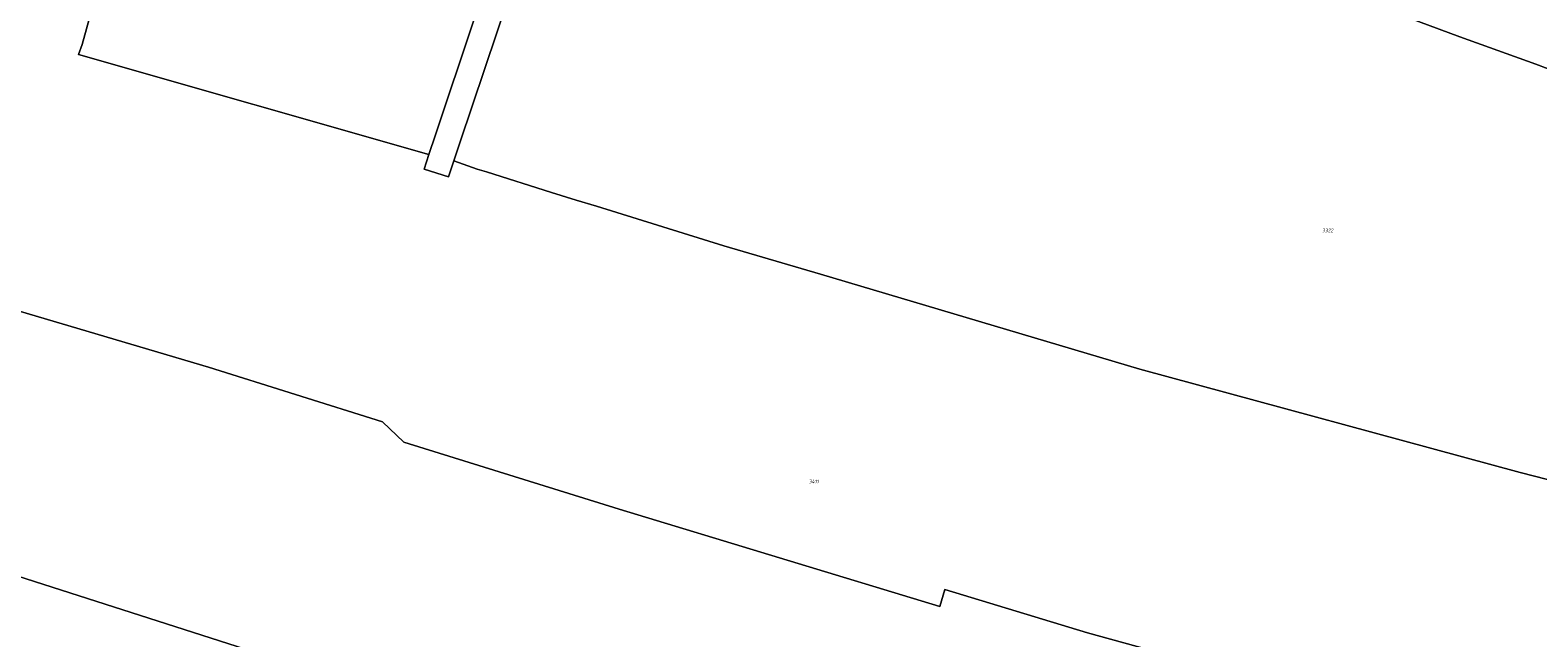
# Model space of a CAD drawing. Header units: metres. Extents: x 125062 to 132125, y 450617 to 454542.
# Tile 29 of 34: x 130630 to 131004, y 453894 to 454045. Entities that reach past the tile are written whole.
import ezdxf
from ezdxf.enums import TextEntityAlignment as Align

# ---------------------------------------------------------------- set-up
doc = ezdxf.new("R2010")
doc.units = ezdxf.units.M
doc.layers.get('Defpoints').update_dxf_attribs({"color": 151})
doc.layers.add('B-XX-KG-GRENS_PERCEEL-GV', color=150, linetype='Continuous', lineweight=18)
doc.layers.add('B-XX-KG-GRENS_PERCEEL-S', color=150, linetype='Continuous', lineweight=25)
doc.styles.add('NLCS-ISO', font='NLCS-ISO.ttf', dxfattribs={"height": 1.8})

# ---------------------------------------------------------------- blocks, each defined once
blk = doc.blocks.new('SKG-PERCEELNUMMER-SO')
at = {"layer": 'Defpoints'}
blk.add_point((0, 0), dxfattribs=at)
at = {"style": 'NLCS-ISO', "oblique": 10, "flags": 1}
blk.add_attdef('GEMEENTECODE', text='', height=1.8, dxfattribs=at).set_placement((-0.5, 2.55), align=Align.MIDDLE_RIGHT)
at = {"style": 'NLCS-ISO', "oblique": 10}
blk.add_attdef('PERCEELNUMMER', text='', height=1.8, dxfattribs=at).set_placement((0, 0), align=Align.MIDDLE_CENTER)
at = {"style": 'NLCS-ISO', "oblique": 10, "flags": 1}
blk.add_attdef('SECTIE', text='', height=1.8, dxfattribs=at).set_placement((0.5, 2.5), align=Align.MIDDLE_LEFT)

msp = doc.modelspace()

# ---------------------------------------------------------------- linework, layer by layer
at = {"layer": 'B-XX-KG-GRENS_PERCEEL-GV'}
for points in [[(130740.322, 454046.788), (130730.853, 454018.583), (130729.258, 454013.701), (130728.051, 454010.007), (130734.085, 454008.093), (130735.441, 454012.124), (130737.008, 454016.785), (130749.149, 454053.033)], [(130749.149, 454053.033), (130737.008, 454016.785), (130735.441, 454012.124), (130741.193, 454010.03), (130743.545, 454009.352), (130759.65, 454004.227), (130765.785, 454002.345), (130770.833, 454000.875), (130802.383, 453991.022), (130826.43, 453983.93), (130905.612, 453960.387), (131000, 453934.72), (131044.24, 453923.372)], [(131044.24, 453923.372), (131000, 453934.72), (130905.612, 453960.387), (130826.43, 453983.93), (130802.383, 453991.022), (130770.833, 454000.875), (130765.785, 454002.345), (130759.65, 454004.227), (130743.545, 454009.352), (130741.193, 454010.03), (130735.441, 454012.124), (130734.085, 454008.093), (130728.051, 454010.007), (130729.258, 454013.701), (130642.296, 454038.487), (130643.251, 454040.979), (130645.412, 454048.779)], [(130645.412, 454048.779), (130643.251, 454040.979), (130642.296, 454038.487), (130729.258, 454013.701), (130730.853, 454018.583), (130740.322, 454046.788)], [(131028.375, 454026.85), (131003.88, 454036.085), (130985.025, 454042.92), (130969.6, 454048.625)], [(130969.6, 454048.625), (130985.025, 454042.92), (131003.88, 454036.085), (131028.375, 454026.85)], [(130934.44, 453883.42), (130892.68, 453894.9), (130857.29, 453905.69), (130856, 453901.46), (130776.48, 453925.6), (130723, 453942.23), (130717.72, 453947.32), (130674.56, 453960.85), (130618.96, 453977.38)], [(130618.96, 453977.38), (130674.56, 453960.85), (130717.72, 453947.32), (130723, 453942.23), (130776.48, 453925.6), (130856, 453901.46), (130857.29, 453905.69), (130892.68, 453894.9), (130934.44, 453883.42)], [(130618.204, 453911.893), (130686.055, 453890.151)]]:
    msp.add_lwpolyline(points, dxfattribs=at)
msp.add_lwpolyline([(130538.539, 453829.382), (130548.021, 453827.376), (130562.447, 453824.273), (130628.593, 453815.555), (130661.162, 453811.38), (130671.5, 453844.302), (130686.055, 453890.151), (130618.204, 453911.893), (130598.412, 453923.24), (130582.204, 453932.338), (130557.757, 453946.056), (130541.819, 453921.99), (130511.852, 453876.173), (130503.971, 453863.991), (130483.376, 453832.317), (130488.785, 453829.687), (130513.9, 453824.1), (130532.74, 453820.681)], close=True, dxfattribs=at)

# ---------------------------------------------------------------- block references
at = {"layer": 'B-XX-KG-GRENS_PERCEEL-S', "xscale": 0.5, "yscale": 0.5, "zscale": 0.5}
for p, values in [((130952.238, 453994.828), {'PERCEELNUMMER': '3322'}), ((130824.743, 453932.508), {'PERCEELNUMMER': '3411'})]:
    msp.add_blockref('SKG-PERCEELNUMMER-SO', p, dxfattribs=at).add_auto_attribs(values)

doc.saveas('drawing.dxf')
